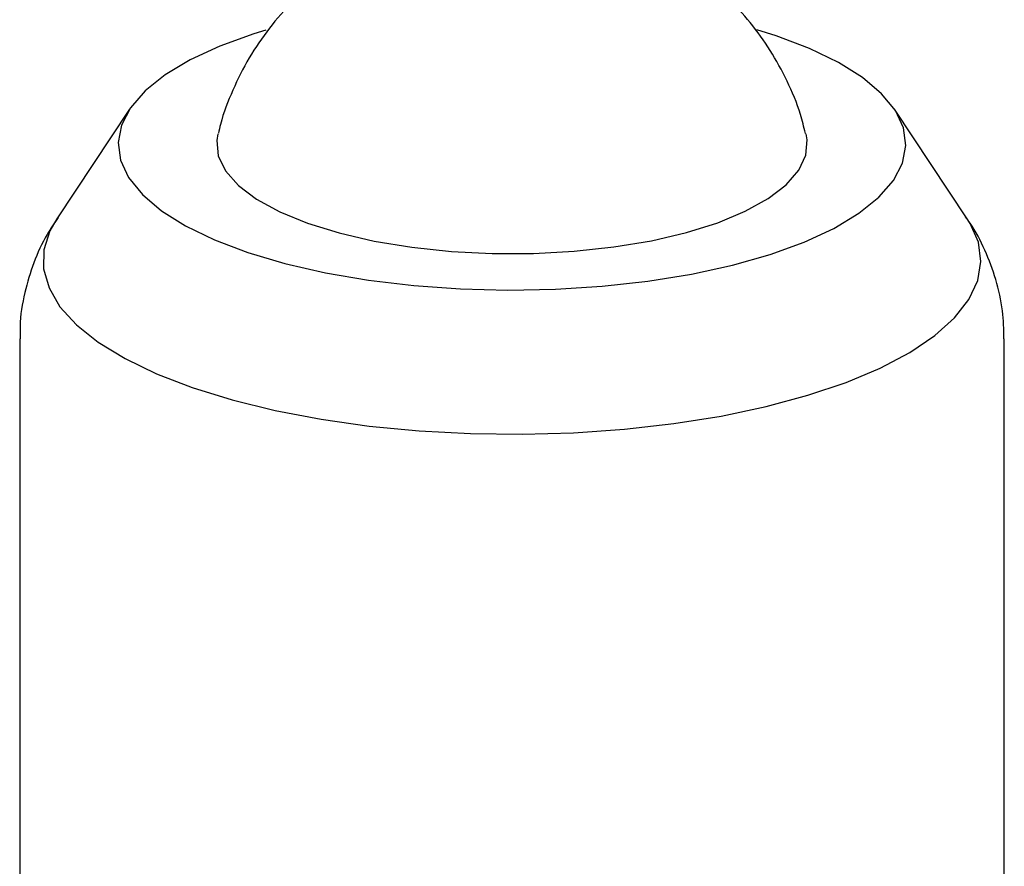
# Model space of a CAD drawing. Header units: millimetres. Extents: x 3826.016 to 3826.061, y 1906.247 to 1906.438.
# Tile 9 of 10: x 3826.023 to 3826.053, y 1906.322 to 1906.348. Entities that reach past the tile are written whole.
import ezdxf

# ---------------------------------------------------------------- set-up
doc = ezdxf.new("R2010")
doc.units = ezdxf.units.MM
doc.layers.add('SANINDUSA', color=3, linetype='Continuous')

msp = doc.modelspace()

# ---------------------------------------------------------------- linework, layer by layer
at = {"layer": 'SANINDUSA'}
for p, q in [((3826.026478, 1906.345188), (3826.024257, 1906.34185)), ((3826.052001, 1906.34185), (3826.04978, 1906.345188)), ((3826.023129, 1906.338193), (3826.023129, 1906.320904)), ((3826.053129, 1906.320904), (3826.053129, 1906.338193))]:
    msp.add_line(p, q, dxfattribs=at)
at = {"layer": 'SANINDUSA', "flags": 128}
for points in [[(3826.030629, 1906.347595), (3826.030264, 1906.347483), (3826.029229, 1906.347107), (3826.028324, 1906.346687), (3826.027561, 1906.34623), (3826.026953, 1906.345743), (3826.026508, 1906.345232), (3826.026232, 1906.344704), (3826.02613, 1906.344168), (3826.026202, 1906.343632), (3826.026449, 1906.343103), (3826.026866, 1906.342588), (3826.027447, 1906.342096), (3826.028184, 1906.341633), (3826.029066, 1906.341207), (3826.03008, 1906.340824), (3826.031211, 1906.340488), (3826.032443, 1906.340205), (3826.033759, 1906.33998), (3826.035138, 1906.339815), (3826.03656, 1906.339713), (3826.038006, 1906.339675), (3826.039453, 1906.339702), (3826.040881, 1906.339793), (3826.042269, 1906.339947)], [(3826.042269, 1906.339947), (3826.043596, 1906.340163), (3826.044844, 1906.340436), (3826.045994, 1906.340763), (3826.047029, 1906.341139), (3826.047934, 1906.341558), (3826.048697, 1906.342015), (3826.049305, 1906.342503), (3826.04975, 1906.343014), (3826.050026, 1906.343541), (3826.050128, 1906.344077), (3826.050056, 1906.344614), (3826.049809, 1906.345143), (3826.049392, 1906.345657), (3826.048811, 1906.346149), (3826.048074, 1906.346612), (3826.047192, 1906.347038), (3826.046178, 1906.347422), (3826.045585, 1906.347608)], [(3826.02917, 1906.34444), (3826.029133, 1906.344229), (3826.029181, 1906.343764), (3826.029403, 1906.343305), (3826.029795, 1906.342863), (3826.030349, 1906.342445), (3826.031054, 1906.34206), (3826.031897, 1906.341716), (3826.032862, 1906.341417), (3826.033929, 1906.341172), (3826.035077, 1906.340984), (3826.036286, 1906.340857), (3826.037529, 1906.340794), (3826.038785, 1906.340795), (3826.040028, 1906.340862), (3826.041234, 1906.340991)], [(3826.041234, 1906.340991), (3826.042379, 1906.341182), (3826.043442, 1906.34143), (3826.044401, 1906.34173), (3826.045238, 1906.342077), (3826.045937, 1906.342464), (3826.046484, 1906.342883), (3826.046868, 1906.343326), (3826.047083, 1906.343785), (3826.047122, 1906.34425), (3826.047088, 1906.344439)], [(3826.024257, 1906.34185), (3826.024051, 1906.341485), (3826.023868, 1906.340906), (3826.023859, 1906.340322), (3826.024022, 1906.339742), (3826.024357, 1906.339172), (3826.024859, 1906.338618), (3826.025523, 1906.338089), (3826.026339, 1906.33759), (3826.027298, 1906.337128), (3826.028389, 1906.336707), (3826.029598, 1906.336333), (3826.030911, 1906.336011), (3826.032311, 1906.335745), (3826.033782, 1906.335537), (3826.035305, 1906.33539), (3826.036863, 1906.335306), (3826.038437, 1906.335287), (3826.040006, 1906.335331), (3826.041553, 1906.33544), (3826.043058, 1906.335611)], [(3826.043058, 1906.335611), (3826.044503, 1906.335842), (3826.045871, 1906.336131), (3826.047145, 1906.336473), (3826.04831, 1906.336866), (3826.049351, 1906.337304), (3826.050255, 1906.337781), (3826.051013, 1906.338293), (3826.051614, 1906.338832), (3826.052051, 1906.339393), (3826.05232, 1906.339968), (3826.052416, 1906.34055), (3826.052339, 1906.341133), (3826.052089, 1906.341709), (3826.052001, 1906.34185)]]:
    msp.add_lwpolyline(points, dxfattribs=at)
at = {"layer": 'SANINDUSA'}
for points, knots in [([(3826.034129, 1906.350328), (3826.034109, 1906.35032), (3826.03376, 1906.350184), (3826.033124, 1906.349812), (3826.032241, 1906.349208), (3826.031436, 1906.348484), (3826.030719, 1906.347665), (3826.0301, 1906.346756), (3826.029608, 1906.345771), (3826.029302, 1906.344995), (3826.029206, 1906.344543), (3826.029186, 1906.344452)], [0, 0, 0, 0, 0.008012, 0.141751, 0.276338, 0.412148, 0.549113, 0.687027, 0.825669, 0.964845, 1, 1, 1, 1]), ([(3826.047067, 1906.34445), (3826.04702, 1906.344644), (3826.046888, 1906.345193), (3826.046528, 1906.346045), (3826.046016, 1906.346982), (3826.045406, 1906.347829), (3826.044719, 1906.348582), (3826.043969, 1906.34924), (3826.043164, 1906.349792), (3826.042547, 1906.350152), (3826.04219, 1906.350298), (3826.042129, 1906.350323)], [0, 0, 0, 0, 0.075258, 0.213023, 0.347292, 0.47829, 0.606238, 0.731398, 0.854168, 0.975215, 1, 1, 1, 1]), ([(3826.024303, 1906.341891), (3826.024186, 1906.341721), (3826.023894, 1906.341293), (3826.023543, 1906.340521), (3826.02326, 1906.339581), (3826.023124, 1906.338792), (3826.023143, 1906.338318), (3826.023148, 1906.338191)], [0, 0, 0, 0, 0.161246, 0.405046, 0.644236, 0.905357, 1, 1, 1, 1]), ([(3826.053119, 1906.338193), (3826.053112, 1906.338477), (3826.053097, 1906.33909), (3826.052891, 1906.340003), (3826.052551, 1906.340899), (3826.052226, 1906.341536), (3826.051995, 1906.341846), (3826.051949, 1906.341907)], [0, 0, 0, 0, 0.212529, 0.45654, 0.697629, 0.939451, 1, 1, 1, 1])]:
    msp.add_open_spline(points, degree=3, knots=knots, dxfattribs=at)

doc.saveas('drawing.dxf')
